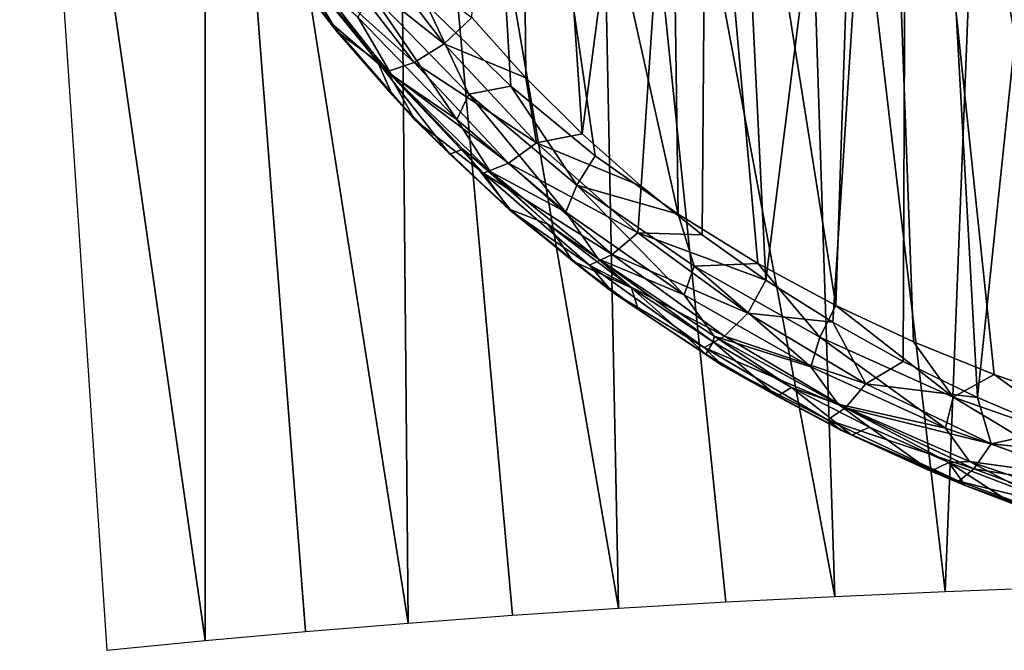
# Model space of a CAD drawing. Header units: millimetres. Extents: x -65 to 65, y -82 to 87.
# Tile 1 of 223: x -17.27 to -6.64, y -81.52 to -74.71. Entities that reach past the tile are written whole.
import ezdxf

# ---------------------------------------------------------------- set-up
doc = ezdxf.new("R2010")
doc.units = ezdxf.units.MM
doc.header["$LTSCALE"] = 101.851852
for name, color, linetype in [('24', 7, 'CONTINUOUS'), ('28', 7, 'CONTINUOUS'), ('3', 7, 'CONTINUOUS'), ('31', 7, 'CONTINUOUS'), ('4', 7, 'CONTINUOUS'), ('471', 7, 'CONTINUOUS')]:
    doc.layers.add(name, color=color, linetype=linetype)

msp = doc.modelspace()

# ---------------------------------------------------------------- linework, layer by layer
at = {"layer": '24', "color": 7, "linetype": 'CONTINUOUS', "true_color": 0xebebeb}
for points in [[(-13.847, -74.847, 134.638), (-14.306, -74.069, 135.433), (-14.408, -74.123, 134.278), (-13.847, -74.847, 134.638)], [(-13.412, -75.165, 135.974), (-14.306, -74.069, 135.433), (-13.847, -74.847, 134.638), (-13.412, -75.165, 135.974)], [(-13.254, -75.527, 134.994), (-13.412, -75.165, 135.974), (-13.847, -74.847, 134.638), (-13.254, -75.527, 134.994)], [(-12.491, -76.113, 136.479), (-13.412, -75.165, 135.974), (-12.631, -76.166, 135.345), (-12.491, -76.113, 136.479)], [(-12.631, -76.166, 135.345), (-13.412, -75.165, 135.974), (-13.254, -75.527, 134.994), (-12.631, -76.166, 135.345)], [(-11.98, -76.763, 135.688), (-12.491, -76.113, 136.479), (-12.631, -76.166, 135.345), (-11.98, -76.763, 135.688)], [(-11.573, -76.921, 136.939), (-12.491, -76.113, 136.479), (-11.98, -76.763, 135.688), (-11.573, -76.921, 136.939)], [(-11.303, -77.321, 136.021), (-11.573, -76.921, 136.939), (-11.98, -76.763, 135.688), (-11.303, -77.321, 136.021)], [(-10.668, -77.609, 137.349), (-11.573, -76.921, 136.939), (-11.303, -77.321, 136.021), (-10.668, -77.609, 137.349)], [(-10.598, -77.841, 136.343), (-10.668, -77.609, 137.349), (-11.303, -77.321, 136.021), (-10.598, -77.841, 136.343)], [(-9.787, -78.193, 137.712), (-10.668, -77.609, 137.349), (-9.866, -78.325, 136.652), (-9.787, -78.193, 137.712)], [(-9.866, -78.325, 136.652), (-10.668, -77.609, 137.349), (-10.598, -77.841, 136.343), (-9.866, -78.325, 136.652)], [(-9.097, -78.778, 136.949), (-9.787, -78.193, 137.712), (-9.866, -78.325, 136.652), (-9.097, -78.778, 136.949)], [(-8.941, -78.684, 138.027), (-9.787, -78.193, 137.712), (-9.097, -78.778, 136.949), (-8.941, -78.684, 138.027)], [(-8.289, -79.2, 137.234), (-8.941, -78.684, 138.027), (-9.097, -78.778, 136.949), (-8.289, -79.2, 137.234)], [(-8.1, -79.112, 138.31), (-8.941, -78.684, 138.027), (-8.289, -79.2, 137.234), (-8.1, -79.112, 138.31)], [(-7.438, -79.589, 137.502), (-8.1, -79.112, 138.31), (-8.289, -79.2, 137.234), (-7.438, -79.589, 137.502)], [(-7.243, -79.493, 138.567), (-8.1, -79.112, 138.31), (-7.438, -79.589, 137.502), (-7.243, -79.493, 138.567)], [(-7.065, -79.743, 137.61), (-7.243, -79.493, 138.567), (-7.438, -79.589, 137.502), (-7.065, -79.743, 137.61)], [(-6.339, -79.839, 138.807), (-7.243, -79.493, 138.567), (-6.557, -79.938, 137.748), (-6.339, -79.839, 138.807)], [(-6.557, -79.938, 137.748), (-7.243, -79.493, 138.567), (-7.065, -79.743, 137.61), (-6.557, -79.938, 137.748)]]:
    msp.add_3dface(points, dxfattribs=at)
at = {"layer": '28', "color": 7, "linetype": 'CONTINUOUS', "true_color": 0xebebeb}
for points in [[(-13.931, -74.738, 134.305), (-14.408, -74.123, 134.278), (-14.761, -73.592, 133.712), (-13.931, -74.738, 134.305)], [(-13.931, -74.738, 134.305), (-14.761, -73.592, 133.712), (-14.234, -74.08, 133.589), (-13.931, -74.738, 134.305)], [(-12.69, -74.975, 133.795), (-13.929, -73.994, 133.323), (-13.583, -73.811, 133.192), (-12.69, -74.975, 133.795)], [(-12.391, -74.692, 133.792), (-12.69, -74.975, 133.795), (-13.583, -73.811, 133.192), (-12.391, -74.692, 133.792)], [(-13.017, -75.178, 133.948), (-14.234, -74.08, 133.589), (-13.929, -73.994, 133.323), (-13.017, -75.178, 133.948)], [(-13.017, -75.178, 133.948), (-13.929, -73.994, 133.323), (-12.69, -74.975, 133.795), (-13.017, -75.178, 133.948)], [(-13.304, -75.275, 134.229), (-13.931, -74.738, 134.305), (-14.234, -74.08, 133.589), (-13.304, -75.275, 134.229)], [(-13.304, -75.275, 134.229), (-14.234, -74.08, 133.589), (-13.017, -75.178, 133.948), (-13.304, -75.275, 134.229)], [(-13.847, -74.847, 134.638), (-14.408, -74.123, 134.278), (-13.931, -74.738, 134.305), (-13.847, -74.847, 134.638)], [(-13.003, -75.798, 134.908), (-13.847, -74.847, 134.638), (-13.931, -74.738, 134.305), (-13.003, -75.798, 134.908)], [(-13.003, -75.798, 134.908), (-13.931, -74.738, 134.305), (-13.304, -75.275, 134.229), (-13.003, -75.798, 134.908)], [(-12.391, -74.692, 133.792), (-11.81, -75.341, 134.147), (-12.69, -74.975, 133.795), (-12.391, -74.692, 133.792)], [(-13.254, -75.527, 134.994), (-13.847, -74.847, 134.638), (-13.003, -75.798, 134.908), (-13.254, -75.527, 134.994)], [(-11.694, -76.045, 134.401), (-13.017, -75.178, 133.948), (-12.69, -74.975, 133.795), (-11.694, -76.045, 134.401)], [(-11.81, -75.341, 134.147), (-11.694, -76.045, 134.401), (-12.69, -74.975, 133.795), (-11.81, -75.341, 134.147)], [(-11.998, -76.264, 134.575), (-13.304, -75.275, 134.229), (-13.017, -75.178, 133.948), (-11.998, -76.264, 134.575)], [(-11.998, -76.264, 134.575), (-13.017, -75.178, 133.948), (-11.694, -76.045, 134.401), (-11.998, -76.264, 134.575)], [(-12.266, -76.371, 134.872), (-13.003, -75.798, 134.908), (-13.304, -75.275, 134.229), (-12.266, -76.371, 134.872)], [(-12.266, -76.371, 134.872), (-13.304, -75.275, 134.229), (-11.998, -76.264, 134.575), (-12.266, -76.371, 134.872)], [(-11.81, -75.341, 134.147), (-11.202, -75.947, 134.494), (-11.694, -76.045, 134.401), (-11.81, -75.341, 134.147)], [(-12.631, -76.166, 135.345), (-13.254, -75.527, 134.994), (-13.003, -75.798, 134.908), (-12.631, -76.166, 135.345)], [(-11.982, -76.772, 135.508), (-12.631, -76.166, 135.345), (-13.003, -75.798, 134.908), (-11.982, -76.772, 135.508)], [(-11.982, -76.772, 135.508), (-13.003, -75.798, 134.908), (-12.266, -76.371, 134.872), (-11.982, -76.772, 135.508)], [(-11.202, -75.947, 134.494), (-10.566, -76.513, 134.833), (-11.694, -76.045, 134.401), (-11.202, -75.947, 134.494)], [(-10.599, -77.016, 134.994), (-11.998, -76.264, 134.575), (-11.694, -76.045, 134.401), (-10.599, -77.016, 134.994)], [(-10.566, -76.513, 134.833), (-10.599, -77.016, 134.994), (-11.694, -76.045, 134.401), (-10.566, -76.513, 134.833)], [(-11.98, -76.763, 135.688), (-12.631, -76.166, 135.345), (-11.982, -76.772, 135.508), (-11.98, -76.763, 135.688)], [(-10.879, -77.25, 135.189), (-12.266, -76.371, 134.872), (-11.998, -76.264, 134.575), (-10.879, -77.25, 135.189)], [(-10.879, -77.25, 135.189), (-11.998, -76.264, 134.575), (-10.599, -77.016, 134.994), (-10.879, -77.25, 135.189)], [(-11.123, -77.365, 135.502), (-11.982, -76.772, 135.508), (-12.266, -76.371, 134.872), (-11.123, -77.365, 135.502)], [(-11.123, -77.365, 135.502), (-12.266, -76.371, 134.872), (-10.879, -77.25, 135.189), (-11.123, -77.365, 135.502)], [(-10.566, -76.513, 134.833), (-9.905, -77.038, 135.16), (-10.599, -77.016, 134.994), (-10.566, -76.513, 134.833)], [(-10.874, -77.657, 136.09), (-11.98, -76.763, 135.688), (-11.982, -76.772, 135.508), (-10.874, -77.657, 136.09)], [(-10.874, -77.657, 136.09), (-11.982, -76.772, 135.508), (-11.123, -77.365, 135.502), (-10.874, -77.657, 136.09)], [(-11.303, -77.321, 136.021), (-11.98, -76.763, 135.688), (-10.874, -77.657, 136.09), (-11.303, -77.321, 136.021)], [(-9.412, -77.884, 135.559), (-10.879, -77.25, 135.189), (-10.599, -77.016, 134.994), (-9.412, -77.884, 135.559)], [(-9.905, -77.038, 135.16), (-9.217, -77.526, 135.474), (-10.599, -77.016, 134.994), (-9.905, -77.038, 135.16)], [(-9.217, -77.526, 135.474), (-9.412, -77.884, 135.559), (-10.599, -77.016, 134.994), (-9.217, -77.526, 135.474)], [(-9.664, -78.131, 135.775), (-11.123, -77.365, 135.502), (-10.879, -77.25, 135.189), (-9.664, -78.131, 135.775)], [(-9.664, -78.131, 135.775), (-10.879, -77.25, 135.189), (-9.412, -77.884, 135.559), (-9.664, -78.131, 135.775)], [(-10.598, -77.841, 136.343), (-11.303, -77.321, 136.021), (-10.874, -77.657, 136.09), (-10.598, -77.841, 136.343)], [(-9.884, -78.254, 136.103), (-10.874, -77.657, 136.09), (-11.123, -77.365, 135.502), (-9.884, -78.254, 136.103)], [(-9.884, -78.254, 136.103), (-11.123, -77.365, 135.502), (-9.664, -78.131, 135.775), (-9.884, -78.254, 136.103)], [(-9.217, -77.526, 135.474), (-8.495, -77.981, 135.776), (-9.412, -77.884, 135.559), (-9.217, -77.526, 135.474)], [(-9.681, -78.45, 136.644), (-10.598, -77.841, 136.343), (-10.874, -77.657, 136.09), (-9.681, -78.45, 136.644)], [(-9.681, -78.45, 136.644), (-10.874, -77.657, 136.09), (-9.884, -78.254, 136.103), (-9.681, -78.45, 136.644)], [(-9.866, -78.325, 136.652), (-10.598, -77.841, 136.343), (-9.681, -78.45, 136.644), (-9.866, -78.325, 136.652)], [(-8.139, -78.645, 136.082), (-9.664, -78.131, 135.775), (-9.412, -77.884, 135.559), (-8.139, -78.645, 136.082)], [(-8.495, -77.981, 135.776), (-8.139, -78.645, 136.082), (-9.412, -77.884, 135.559), (-8.495, -77.981, 135.776)], [(-8.495, -77.981, 135.776), (-7.736, -78.404, 136.064), (-8.139, -78.645, 136.082), (-8.495, -77.981, 135.776)], [(-8.359, -78.903, 136.317), (-9.884, -78.254, 136.103), (-9.664, -78.131, 135.775), (-8.359, -78.903, 136.317)], [(-8.359, -78.903, 136.317), (-9.664, -78.131, 135.775), (-8.139, -78.645, 136.082), (-8.359, -78.903, 136.317)], [(-8.552, -79.032, 136.66), (-9.681, -78.45, 136.644), (-9.884, -78.254, 136.103), (-8.552, -79.032, 136.66)], [(-8.552, -79.032, 136.66), (-9.884, -78.254, 136.103), (-8.359, -78.903, 136.317), (-8.552, -79.032, 136.66)], [(-9.097, -78.778, 136.949), (-9.866, -78.325, 136.652), (-9.681, -78.45, 136.644), (-9.097, -78.778, 136.949)], [(-8.41, -79.146, 137.155), (-9.097, -78.778, 136.949), (-9.681, -78.45, 136.644), (-8.41, -79.146, 137.155)], [(-8.41, -79.146, 137.155), (-9.681, -78.45, 136.644), (-8.552, -79.032, 136.66), (-8.41, -79.146, 137.155)], [(-7.736, -78.404, 136.064), (-6.934, -78.794, 136.337), (-8.139, -78.645, 136.082), (-7.736, -78.404, 136.064)], [(-6.786, -79.293, 136.547), (-8.359, -78.903, 136.317), (-8.139, -78.645, 136.082), (-6.786, -79.293, 136.547)], [(-6.934, -78.794, 136.337), (-6.786, -79.293, 136.547), (-8.139, -78.645, 136.082), (-6.934, -78.794, 136.337)], [(-8.289, -79.2, 137.234), (-9.097, -78.778, 136.949), (-8.41, -79.146, 137.155), (-8.289, -79.2, 137.234)], [(-6.934, -78.794, 136.337), (-6.1, -79.144, 136.588), (-6.786, -79.293, 136.547), (-6.934, -78.794, 136.337)], [(-6.973, -79.561, 136.801), (-8.552, -79.032, 136.66), (-8.359, -78.903, 136.317), (-6.973, -79.561, 136.801)], [(-6.973, -79.561, 136.801), (-8.359, -78.903, 136.317), (-6.786, -79.293, 136.547), (-6.973, -79.561, 136.801)], [(-7.135, -79.694, 137.157), (-8.41, -79.146, 137.155), (-8.552, -79.032, 136.66), (-7.135, -79.694, 137.157)], [(-7.135, -79.694, 137.157), (-8.552, -79.032, 136.66), (-6.973, -79.561, 136.801), (-7.135, -79.694, 137.157)], [(-7.065, -79.743, 137.61), (-7.438, -79.589, 137.502), (-8.41, -79.146, 137.155), (-7.065, -79.743, 137.61)], [(-7.065, -79.743, 137.61), (-8.41, -79.146, 137.155), (-7.135, -79.694, 137.157), (-7.065, -79.743, 137.61)], [(-7.438, -79.589, 137.502), (-8.289, -79.2, 137.234), (-8.41, -79.146, 137.155), (-7.438, -79.589, 137.502)], [(-6.1, -79.144, 136.588), (-5.24, -79.45, 136.812), (-6.786, -79.293, 136.547), (-6.1, -79.144, 136.588)], [(-5.363, -79.822, 136.941), (-6.973, -79.561, 136.801), (-6.786, -79.293, 136.547), (-5.363, -79.822, 136.941)], [(-5.24, -79.45, 136.812), (-5.363, -79.822, 136.941), (-6.786, -79.293, 136.547), (-5.24, -79.45, 136.812)], [(-5.513, -80.098, 137.21), (-7.135, -79.694, 137.157), (-6.973, -79.561, 136.801), (-5.513, -80.098, 137.21)], [(-5.513, -80.098, 137.21), (-6.973, -79.561, 136.801), (-5.363, -79.822, 136.941), (-5.513, -80.098, 137.21)], [(-5.643, -80.236, 137.578), (-7.065, -79.743, 137.61), (-7.135, -79.694, 137.157), (-5.643, -80.236, 137.578)], [(-5.643, -80.236, 137.578), (-7.135, -79.694, 137.157), (-5.513, -80.098, 137.21), (-5.643, -80.236, 137.578)], [(-6.557, -79.938, 137.748), (-7.065, -79.743, 137.61), (-5.643, -80.236, 137.578), (-6.557, -79.938, 137.748)]]:
    msp.add_3dface(points, dxfattribs=at)
at = {"layer": '3', "color": 7, "linetype": 'CONTINUOUS', "true_color": 0xebebeb}
for points in [[(-8.07, -66.015, 137.027), (-10.316, -66.119, 136.437), (-8.461, -77.8, 138.913), (-8.07, -66.015, 137.027)], [(-7.625, -78.191, 139.195), (-8.07, -66.015, 137.027), (-8.461, -77.8, 138.913), (-7.625, -78.191, 139.195)], [(-5.789, -65.936, 137.472), (-8.07, -66.015, 137.027), (-5.842, -78.861, 139.692), (-5.789, -65.936, 137.472)], [(-5.842, -78.861, 139.692), (-8.07, -66.015, 137.027), (-6.754, -78.546, 139.455), (-5.842, -78.861, 139.692)], [(-6.754, -78.546, 139.455), (-8.07, -66.015, 137.027), (-7.625, -78.191, 139.195), (-6.754, -78.546, 139.455)], [(-10.316, -66.119, 136.437), (-12.518, -66.248, 135.703), (-10.164, -76.815, 138.24), (-10.316, -66.119, 136.437)], [(-8.461, -77.8, 138.913), (-10.316, -66.119, 136.437), (-9.303, -77.347, 138.598), (-8.461, -77.8, 138.913)], [(-9.303, -77.347, 138.598), (-10.316, -66.119, 136.437), (-10.164, -76.815, 138.24), (-9.303, -77.347, 138.598)], [(-11.97, -75.432, 137.369), (-12.518, -66.248, 135.703), (-12.882, -74.551, 136.861), (-11.97, -75.432, 137.369)], [(-10.164, -76.815, 138.24), (-12.518, -66.248, 135.703), (-11.06, -76.183, 137.83), (-10.164, -76.815, 138.24)], [(-11.06, -76.183, 137.83), (-12.518, -66.248, 135.703), (-11.97, -75.432, 137.369), (-11.06, -76.183, 137.83)]]:
    msp.add_3dface(points, dxfattribs=at)
at = {"layer": '31', "color": 7, "linetype": 'CONTINUOUS', "true_color": 0xebebeb}
for points in [[(-14.306, -74.069, 135.433), (-13.412, -75.165, 135.974), (-14.224, -74.171, 135.525), (-14.306, -74.069, 135.433)], [(-13.412, -75.165, 135.974), (-13.26, -75.311, 136.143), (-14.224, -74.171, 135.525), (-13.412, -75.165, 135.974)], [(-14.224, -74.171, 135.525), (-13.26, -75.311, 136.143), (-13.622, -74.686, 136.241), (-14.224, -74.171, 135.525)], [(-13.622, -74.686, 136.241), (-12.554, -75.793, 136.876), (-13.483, -74.43, 136.501), (-13.622, -74.686, 136.241)], [(-12.882, -74.551, 136.861), (-13.483, -74.43, 136.501), (-12.424, -75.517, 137.12), (-12.882, -74.551, 136.861)], [(-13.483, -74.43, 136.501), (-12.554, -75.793, 136.876), (-12.424, -75.517, 137.12), (-13.483, -74.43, 136.501)], [(-11.97, -75.432, 137.369), (-12.882, -74.551, 136.861), (-12.424, -75.517, 137.12), (-11.97, -75.432, 137.369)], [(-13.622, -74.686, 136.241), (-13.26, -75.311, 136.143), (-12.554, -75.793, 136.876), (-13.622, -74.686, 136.241)], [(-13.412, -75.165, 135.974), (-12.491, -76.113, 136.479), (-13.26, -75.311, 136.143), (-13.412, -75.165, 135.974)], [(-12.491, -76.113, 136.479), (-12.194, -76.353, 136.761), (-13.26, -75.311, 136.143), (-12.491, -76.113, 136.479)], [(-13.26, -75.311, 136.143), (-12.194, -76.353, 136.761), (-12.554, -75.793, 136.876), (-13.26, -75.311, 136.143)], [(-11.97, -75.432, 137.369), (-12.424, -75.517, 137.12), (-11.258, -76.5, 137.728), (-11.97, -75.432, 137.369)], [(-11.06, -76.183, 137.83), (-11.97, -75.432, 137.369), (-11.258, -76.5, 137.728), (-11.06, -76.183, 137.83)], [(-12.554, -75.793, 136.876), (-11.378, -76.794, 137.499), (-12.424, -75.517, 137.12), (-12.554, -75.793, 136.876)], [(-12.424, -75.517, 137.12), (-11.378, -76.794, 137.499), (-11.258, -76.5, 137.728), (-12.424, -75.517, 137.12)], [(-12.554, -75.793, 136.876), (-12.194, -76.353, 136.761), (-11.378, -76.794, 137.499), (-12.554, -75.793, 136.876)], [(-12.491, -76.113, 136.479), (-11.573, -76.921, 136.939), (-12.194, -76.353, 136.761), (-12.491, -76.113, 136.479)], [(-10.164, -76.815, 138.24), (-11.06, -76.183, 137.83), (-11.258, -76.5, 137.728), (-10.164, -76.815, 138.24)], [(-11.573, -76.921, 136.939), (-11.03, -77.295, 137.361), (-12.194, -76.353, 136.761), (-11.573, -76.921, 136.939)], [(-12.194, -76.353, 136.761), (-11.03, -77.295, 137.361), (-11.378, -76.794, 137.499), (-12.194, -76.353, 136.761)], [(-11.378, -76.794, 137.499), (-10.101, -77.684, 138.094), (-11.258, -76.5, 137.728), (-11.378, -76.794, 137.499)], [(-10.164, -76.815, 138.24), (-11.258, -76.5, 137.728), (-9.993, -77.376, 138.308), (-10.164, -76.815, 138.24)], [(-11.258, -76.5, 137.728), (-10.101, -77.684, 138.094), (-9.993, -77.376, 138.308), (-11.258, -76.5, 137.728)], [(-11.378, -76.794, 137.499), (-11.03, -77.295, 137.361), (-10.101, -77.684, 138.094), (-11.378, -76.794, 137.499)], [(-9.303, -77.347, 138.598), (-10.164, -76.815, 138.24), (-9.993, -77.376, 138.308), (-9.303, -77.347, 138.598)], [(-11.573, -76.921, 136.939), (-10.668, -77.609, 137.349), (-11.03, -77.295, 137.361), (-11.573, -76.921, 136.939)], [(-10.668, -77.609, 137.349), (-9.787, -78.193, 137.712), (-11.03, -77.295, 137.361), (-10.668, -77.609, 137.349)], [(-9.787, -78.193, 137.712), (-9.776, -78.132, 137.93), (-11.03, -77.295, 137.361), (-9.787, -78.193, 137.712)], [(-11.03, -77.295, 137.361), (-9.776, -78.132, 137.93), (-10.101, -77.684, 138.094), (-11.03, -77.295, 137.361)], [(-10.101, -77.684, 138.094), (-8.732, -78.462, 138.643), (-9.993, -77.376, 138.308), (-10.101, -77.684, 138.094)], [(-9.303, -77.347, 138.598), (-9.993, -77.376, 138.308), (-8.636, -78.14, 138.843), (-9.303, -77.347, 138.598)], [(-9.993, -77.376, 138.308), (-8.732, -78.462, 138.643), (-8.636, -78.14, 138.843), (-9.993, -77.376, 138.308)], [(-8.461, -77.8, 138.913), (-9.303, -77.347, 138.598), (-8.636, -78.14, 138.843), (-8.461, -77.8, 138.913)], [(-10.101, -77.684, 138.094), (-9.776, -78.132, 137.93), (-8.732, -78.462, 138.643), (-10.101, -77.684, 138.094)], [(-8.461, -77.8, 138.913), (-8.636, -78.14, 138.843), (-7.196, -78.789, 139.319), (-8.461, -77.8, 138.913)], [(-7.625, -78.191, 139.195), (-8.461, -77.8, 138.913), (-7.196, -78.789, 139.319), (-7.625, -78.191, 139.195)], [(-9.787, -78.193, 137.712), (-8.941, -78.684, 138.027), (-9.776, -78.132, 137.93), (-9.787, -78.193, 137.712)], [(-8.941, -78.684, 138.027), (-8.437, -78.863, 138.453), (-9.776, -78.132, 137.93), (-8.941, -78.684, 138.027)], [(-9.776, -78.132, 137.93), (-8.437, -78.863, 138.453), (-8.732, -78.462, 138.643), (-9.776, -78.132, 137.93)], [(-8.732, -78.462, 138.643), (-7.278, -79.122, 139.132), (-8.636, -78.14, 138.843), (-8.732, -78.462, 138.643)], [(-8.636, -78.14, 138.843), (-7.278, -79.122, 139.132), (-7.196, -78.789, 139.319), (-8.636, -78.14, 138.843)], [(-6.754, -78.546, 139.455), (-7.625, -78.191, 139.195), (-7.196, -78.789, 139.319), (-6.754, -78.546, 139.455)], [(-8.732, -78.462, 138.643), (-8.437, -78.863, 138.453), (-7.278, -79.122, 139.132), (-8.732, -78.462, 138.643)], [(-6.754, -78.546, 139.455), (-7.196, -78.789, 139.319), (-5.683, -79.316, 139.722), (-6.754, -78.546, 139.455)], [(-5.842, -78.861, 139.692), (-6.754, -78.546, 139.455), (-5.683, -79.316, 139.722), (-5.842, -78.861, 139.692)], [(-8.941, -78.684, 138.027), (-8.1, -79.112, 138.31), (-8.437, -78.863, 138.453), (-8.941, -78.684, 138.027)], [(-8.1, -79.112, 138.31), (-7.243, -79.493, 138.567), (-8.437, -78.863, 138.453), (-8.1, -79.112, 138.31)], [(-7.243, -79.493, 138.567), (-7.02, -79.482, 138.917), (-8.437, -78.863, 138.453), (-7.243, -79.493, 138.567)], [(-8.437, -78.863, 138.453), (-7.02, -79.482, 138.917), (-7.278, -79.122, 139.132), (-8.437, -78.863, 138.453)], [(-7.278, -79.122, 139.132), (-5.75, -79.659, 139.546), (-7.196, -78.789, 139.319), (-7.278, -79.122, 139.132)], [(-7.196, -78.789, 139.319), (-5.75, -79.659, 139.546), (-5.683, -79.316, 139.722), (-7.196, -78.789, 139.319)], [(-7.278, -79.122, 139.132), (-7.02, -79.482, 138.917), (-5.75, -79.659, 139.546), (-7.278, -79.122, 139.132)], [(-7.243, -79.493, 138.567), (-6.339, -79.839, 138.807), (-7.02, -79.482, 138.917), (-7.243, -79.493, 138.567)], [(-6.339, -79.839, 138.807), (-5.536, -79.986, 139.307), (-7.02, -79.482, 138.917), (-6.339, -79.839, 138.807)], [(-7.02, -79.482, 138.917), (-5.536, -79.986, 139.307), (-5.75, -79.659, 139.546), (-7.02, -79.482, 138.917)]]:
    msp.add_3dface(points, dxfattribs=at)
at = {"layer": '4', "color": 7, "linetype": 'CONTINUOUS', "true_color": 0xebebeb}
for points in [[(-7.681, -65.287, 133.863), (-5.512, -65.209, 134.303), (-6.934, -78.794, 136.337), (-7.681, -65.287, 133.863)], [(-6.934, -78.794, 136.337), (-5.512, -65.209, 134.303), (-6.1, -79.144, 136.588), (-6.934, -78.794, 136.337)], [(-9.814, -65.39, 133.28), (-7.681, -65.287, 133.863), (-9.217, -77.526, 135.474), (-9.814, -65.39, 133.28)], [(-9.217, -77.526, 135.474), (-7.681, -65.287, 133.863), (-8.495, -77.981, 135.776), (-9.217, -77.526, 135.474)], [(-8.495, -77.981, 135.776), (-7.681, -65.287, 133.863), (-7.736, -78.404, 136.064), (-8.495, -77.981, 135.776)], [(-7.736, -78.404, 136.064), (-7.681, -65.287, 133.863), (-6.934, -78.794, 136.337), (-7.736, -78.404, 136.064)], [(-11.902, -65.517, 132.556), (-9.814, -65.39, 133.28), (-11.202, -75.947, 134.494), (-11.902, -65.517, 132.556)], [(-11.202, -75.947, 134.494), (-9.814, -65.39, 133.28), (-10.566, -76.513, 134.833), (-11.202, -75.947, 134.494)], [(-10.566, -76.513, 134.833), (-9.814, -65.39, 133.28), (-9.905, -77.038, 135.16), (-10.566, -76.513, 134.833)], [(-9.905, -77.038, 135.16), (-9.814, -65.39, 133.28), (-9.217, -77.526, 135.474), (-9.905, -77.038, 135.16)], [(-12.391, -74.692, 133.792), (-11.902, -65.517, 132.556), (-11.81, -75.341, 134.147), (-12.391, -74.692, 133.792)], [(-11.81, -75.341, 134.147), (-11.902, -65.517, 132.556), (-11.202, -75.947, 134.494), (-11.81, -75.341, 134.147)]]:
    msp.add_3dface(points, dxfattribs=at)
at = {"layer": '471', "color": 7, "linetype": 'CONTINUOUS', "true_color": 0xebebeb}
for points in [[(-4.502, -66.722, 137.8), (-6.729, -66.784, 137.448), (-4.87, -80.805, 140.195), (-4.502, -66.722, 137.8)], [(-8.93, -66.871, 136.957), (-11.093, -66.982, 136.329), (-8.474, -80.939, 139.435), (-8.93, -66.871, 136.957)], [(-6.729, -66.784, 137.448), (-8.93, -66.871, 136.957), (-7.283, -80.886, 139.734), (-6.729, -66.784, 137.448)], [(-7.283, -80.886, 139.734), (-8.93, -66.871, 136.957), (-8.474, -80.939, 139.435), (-7.283, -80.886, 139.734)], [(-6.081, -80.841, 139.987), (-6.729, -66.784, 137.448), (-7.283, -80.886, 139.734), (-6.081, -80.841, 139.987)], [(-4.87, -80.805, 140.195), (-6.729, -66.784, 137.448), (-6.081, -80.841, 139.987), (-4.87, -80.805, 140.195)], [(-11.093, -66.982, 136.329), (-13.211, -67.116, 135.567), (-10.81, -81.067, 138.706), (-11.093, -66.982, 136.329)], [(-8.474, -80.939, 139.435), (-11.093, -66.982, 136.329), (-9.65, -80.999, 139.092), (-8.474, -80.939, 139.435)], [(-9.65, -80.999, 139.092), (-11.093, -66.982, 136.329), (-10.81, -81.067, 138.706), (-9.65, -80.999, 139.092)], [(-13.211, -67.116, 135.567), (-15.274, -67.274, 134.674), (-13.081, -81.227, 137.802), (-13.211, -67.116, 135.567)], [(-10.81, -81.067, 138.706), (-13.211, -67.116, 135.567), (-11.954, -81.143, 138.276), (-10.81, -81.067, 138.706)], [(-11.954, -81.143, 138.276), (-13.211, -67.116, 135.567), (-13.081, -81.227, 137.802), (-11.954, -81.143, 138.276)], [(-15.274, -67.274, 134.674), (-17.275, -67.454, 133.653), (-15.272, -81.416, 136.73), (-15.274, -67.274, 134.674)], [(-13.081, -81.227, 137.802), (-15.274, -67.274, 134.674), (-14.187, -81.318, 137.287), (-13.081, -81.227, 137.802)], [(-14.187, -81.318, 137.287), (-15.274, -67.274, 134.674), (-15.272, -81.416, 136.73), (-14.187, -81.318, 137.287)], [(-15.272, -81.416, 136.73), (-17.275, -67.454, 133.653), (-16.335, -81.521, 136.133), (-15.272, -81.416, 136.73)]]:
    msp.add_3dface(points, dxfattribs=at)

doc.saveas('drawing.dxf')
